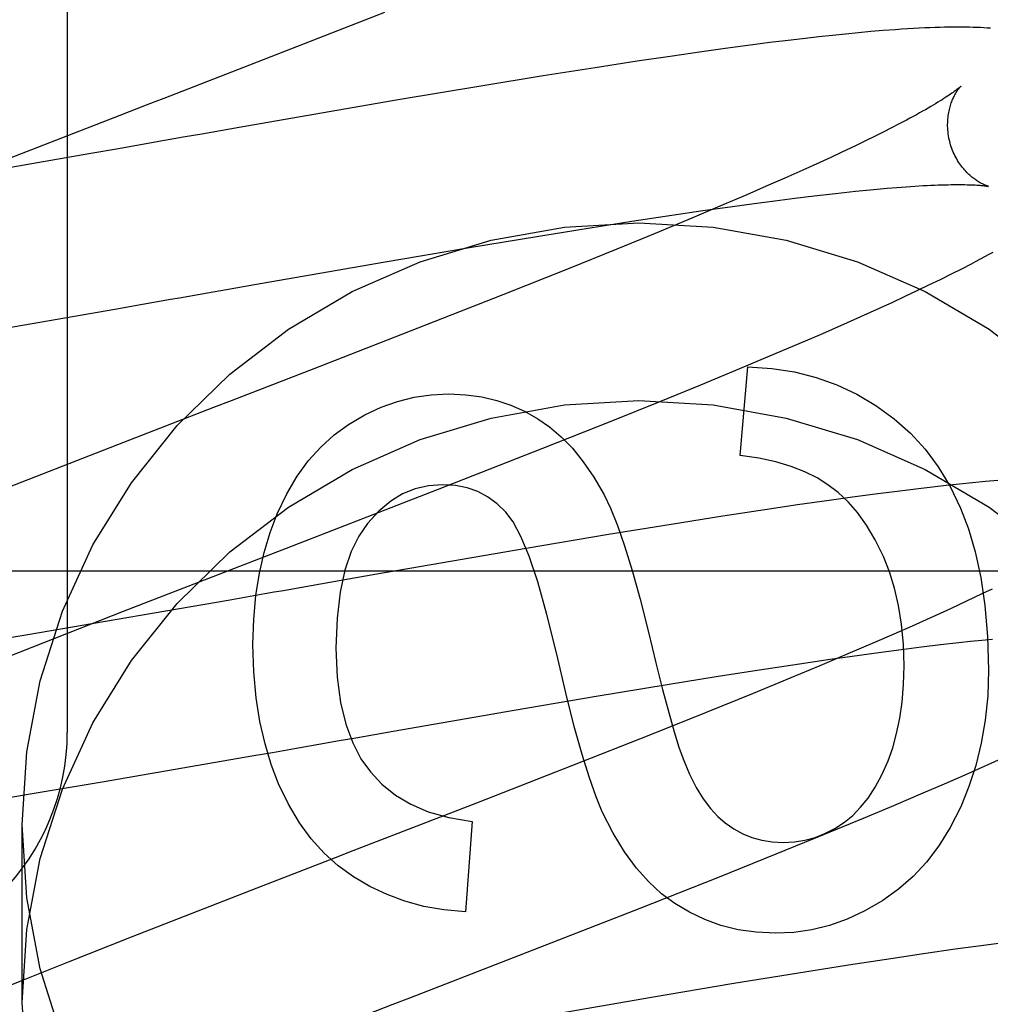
# Model space of a CAD drawing. Header units: inches. Extents: x 0 to 204, y 0 to 132.
# Tile 39 of 118: x 100.875 to 100.998, y 49.123 to 49.247. Entities that reach past the tile are written whole.
import ezdxf

# ---------------------------------------------------------------- set-up
doc = ezdxf.new("R2010")
doc.units = ezdxf.units.IN
doc.header["$LTSCALE"] = 11.243375
doc.header["$MEASUREMENT"] = 0
doc.linetypes.add('HIDDEN', pattern=[0.2, 0.1, -0.1])
doc.layers.add('DEFAULT_2', color=8, linetype='HIDDEN')

msp = doc.modelspace()

# ---------------------------------------------------------------- linework, layer by layer
at = {"layer": 'DEFAULT_2', "color": 8, "linetype": 'HIDDEN'}
for p, q in [((100.8812111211, 49.7619261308), (100.8812111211, 49.1571222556)), ((100.9035289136, 49.2412410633), (100.9213967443, 49.24820493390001)), ((100.9745765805, 49.2448986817), (100.972809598, 49.2446905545)), ((100.9763091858, 49.2450946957), (100.9745765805, 49.2448986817)), ((100.9780078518, 49.2452783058), (100.9763091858, 49.2450946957)), ((100.9796725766, 49.2454491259), (100.9780078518, 49.2452783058)), ((100.9812998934, 49.24560639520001), (100.9796725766, 49.2454491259)), ((100.9828851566, 49.2457492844), (100.9812998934, 49.24560639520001)), ((100.9844378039, 49.2458781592), (100.9828851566, 49.2457492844)), ((100.964431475, 49.2436113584), (100.9614916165, 49.2432033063)), ((100.9672998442, 49.24399603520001), (100.964431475, 49.2436113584)), ((100.9700935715, 49.2443561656), (100.9672998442, 49.24399603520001)), ((100.972809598, 49.2446905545), (100.9700935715, 49.2443561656)), ((100.957465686, 49.2426247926), (100.9533250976, 49.2420092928)), ((100.9614916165, 49.2432033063), (100.957465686, 49.2426247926)), ((100.9480010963, 49.2411920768), (100.9414195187, 49.24014867)), ((100.9533250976, 49.2420092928), (100.9480010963, 49.2411920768)), ((100.9414195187, 49.24014867), (100.9335157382, 49.23885704)), ((100.9335157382, 49.23885704), (100.9230831, 49.237103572)), ((100.9230831, 49.237103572), (100.9029663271, 49.233625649)), ((100.870755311, 49.2285428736), (100.8879129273, 49.2352006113)), ((100.9029663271, 49.233625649), (100.8994123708, 49.2330039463)), ((100.9864481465, 49.2340757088), (100.9854714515, 49.2335711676)), ((100.9873664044, 49.234559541), (100.9864481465, 49.2340757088)), ((100.9833480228, 49.2325039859), (100.9822039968, 49.2319431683)), ((100.9844375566, 49.2330469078), (100.9833480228, 49.2325039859)), ((100.9854714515, 49.2335711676), (100.9844375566, 49.2330469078)), ((100.8923434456, 49.2317652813), (100.8911724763, 49.2315600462)), ((100.8842063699, 49.2303405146), (100.869680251, 49.22782093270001)), ((100.8876755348, 49.2309474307), (100.8842063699, 49.2303405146)), ((100.9791123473, 49.23046699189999), (100.9777862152, 49.22984857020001)), ((100.980387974, 49.231069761), (100.9791123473, 49.23046699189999)), ((100.9764107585, 49.22921506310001), (100.9742577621, 49.2282377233)), ((100.9777862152, 49.22984857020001), (100.9764107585, 49.22921506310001)), ((100.9742577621, 49.2282377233), (100.9720009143, 49.22722955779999)), ((100.9696444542, 49.226192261), (100.9671927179, 49.2251274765)), ((100.9720009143, 49.22722955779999), (100.9696444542, 49.226192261)), ((100.9861605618, 49.2260463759), (100.9873266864, 49.22613333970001)), ((100.9873266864, 49.22613333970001), (100.9884340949, 49.226207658)), ((100.9671927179, 49.2251274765), (100.9637832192, 49.22366778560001)), ((100.9732556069, 49.2246924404), (100.9756860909, 49.2249881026)), ((100.9756860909, 49.2249881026), (100.9780108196, 49.2252564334)), ((100.9780108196, 49.2252564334), (100.9794995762, 49.2254198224)), ((100.9794995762, 49.2254198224), (100.9809379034, 49.225570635)), ((100.9809379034, 49.225570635), (100.9823244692, 49.2257087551)), ((100.9823244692, 49.2257087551), (100.9836579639, 49.2258341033)), ((100.9836579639, 49.2258341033), (100.9849371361, 49.2259466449)), ((100.9849371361, 49.2259466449), (100.9861605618, 49.2260463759)), ((100.9637832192, 49.22366778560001), (100.9602228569, 49.2221657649)), ((100.9616122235, 49.2231146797), (100.9653748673, 49.2236490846)), ((100.9653748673, 49.2236490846), (100.9680953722, 49.2240220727)), ((100.9680953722, 49.2240220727), (100.9707238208, 49.2243701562)), ((100.9707238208, 49.2243701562), (100.9732556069, 49.2246924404)), ((100.9526351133, 49.2217694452), (100.9577051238, 49.2225401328)), ((100.9577051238, 49.2225401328), (100.9616122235, 49.2231146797)), ((100.9473780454, 49.2209452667), (100.9526351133, 49.2217694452)), ((100.9602228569, 49.2221657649), (100.955576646, 49.2202341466)), ((100.9318573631, 49.218401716), (100.940854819, 49.21989361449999)), ((100.940854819, 49.21989361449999), (100.9473780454, 49.2209452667)), ((100.955576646, 49.2202341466), (100.9507325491, 49.2182486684)), ((100.9214332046, 49.2166291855), (100.9318573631, 49.218401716)), ((100.9507325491, 49.2182486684), (100.9446892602, 49.21580457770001)), ((100.9048907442, 49.2137570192), (100.9214332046, 49.2166291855)), ((100.9943657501, 49.2157616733), (100.9955988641, 49.2163970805)), ((100.9446892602, 49.21580457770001), (100.9363043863, 49.21246069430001)), ((100.9916678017, 49.21441276), (100.9930539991, 49.2150993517)), ((100.9930539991, 49.2150993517), (100.9943657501, 49.2157616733)), ((100.9025198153, 49.2133420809), (100.9048907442, 49.2137570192)), ((100.9887241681, 49.2129928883), (100.9902192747, 49.2137081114)), ((100.9902192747, 49.2137081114), (100.9916678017, 49.21441276)), ((100.8977869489, 49.2125128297), (100.8989685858, 49.21271993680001)), ((100.9363043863, 49.21246069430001), (100.926531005, 49.2086139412)), ((100.9871975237, 49.2122737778), (100.9887241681, 49.2129928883)), ((100.887235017, 49.2106649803), (100.8907319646, 49.2112766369)), ((100.9840610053, 49.2108267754), (100.9856443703, 49.2115525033)), ((100.9856443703, 49.2115525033), (100.9871975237, 49.2122737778)), ((100.8692274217, 49.20755176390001), (100.887235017, 49.2106649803)), ((100.9816193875, 49.209724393), (100.9840610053, 49.2108267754)), ((100.9790906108, 49.2086013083), (100.9816193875, 49.209724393)), ((100.926531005, 49.2086139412), (100.9131636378, 49.2034097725)), ((100.9737954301, 49.2063002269), (100.9764801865, 49.2074591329)), ((100.9764801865, 49.2074591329), (100.9790906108, 49.2086013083)), ((100.9701047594, 49.2047295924), (100.9737954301, 49.2063002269)), ((100.9662919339, 49.2031302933), (100.9701047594, 49.2047295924)), ((100.9613677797, 49.2010941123), (100.9662919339, 49.2031302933)), ((100.9663310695, 49.1921313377), (100.9673133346, 49.20336597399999)), ((100.9562846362, 49.1990208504), (100.9613677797, 49.2010941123)), ((100.9500015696, 49.1964907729), (100.9562846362, 49.1990208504)), ((100.8997059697, 49.19820276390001), (100.8875616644, 49.1935024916)), ((100.941368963, 49.1930604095), (100.9500015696, 49.1964907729)), ((100.8875616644, 49.1935024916), (100.8727534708, 49.1877250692)), ((100.9280494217, 49.1878405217), (100.941368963, 49.1930604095)), ((100.99735461, 49.18883977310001), (100.9957380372, 49.1886852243)), ((100.9989311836, 49.1889801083), (100.99735461, 49.18883977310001)), ((100.9089587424, 49.1804410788), (100.9280494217, 49.1878405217)), ((100.9861917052, 49.1876036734), (100.983407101, 49.1872464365)), ((100.9888994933, 49.1879351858), (100.9861917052, 49.1876036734)), ((100.9906605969, 49.1881412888), (100.9888994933, 49.1879351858)), ((100.9923871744, 49.1883352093), (100.9906605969, 49.1881412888)), ((100.9940804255, 49.18851673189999), (100.9923871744, 49.1883352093)), ((100.9957380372, 49.1886852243), (100.9940804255, 49.18851673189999)), ((100.9776170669, 49.1864592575), (100.9736019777, 49.1858841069)), ((100.9805481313, 49.1868646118), (100.9776170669, 49.1864592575)), ((100.983407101, 49.1872464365), (100.9805481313, 49.1868646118)), ((100.9694718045, 49.1852717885), (100.9641599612, 49.1844582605)), ((100.9736019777, 49.1858841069), (100.9694718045, 49.1852717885)), ((100.9641599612, 49.1844582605), (100.9575909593, 49.1834187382)), ((100.9575909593, 49.1834187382), (100.9496999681, 49.1821310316)), ((100.9496999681, 49.1821310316), (100.9392795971, 49.1803814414)), ((100.9392795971, 49.1803814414), (100.9203590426, 49.1771143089)), ((101.0310111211, 49.177522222), (100.5310111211, 49.177522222)), ((100.916802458, 49.1764927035), (100.914436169, 49.1760784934)), ((100.9203590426, 49.1771143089), (100.916802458, 49.1764927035)), ((100.914436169, 49.1760784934), (100.9120753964, 49.1756649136)), ((100.9981978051, 49.1752508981), (100.9970139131, 49.1746778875)), ((100.9015593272, 49.17382252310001), (100.8857939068, 49.1710851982)), ((100.903877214, 49.17422822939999), (100.9015593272, 49.17382252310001)), ((100.9062071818, 49.1746363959), (100.903877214, 49.17422822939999)), ((100.9938284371, 49.1731740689), (100.9924671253, 49.1725456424)), ((100.9951405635, 49.1737874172), (100.9938284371, 49.1731740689)), ((100.8781431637, 49.16845658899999), (100.8883128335, 49.1724406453)), ((100.990335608, 49.1715759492), (100.9881003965, 49.1705754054)), ((100.9924671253, 49.1725456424), (100.990335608, 49.1715759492)), ((100.8857939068, 49.1710851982), (100.8762377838, 49.1694627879)), ((100.9881003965, 49.1705754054), (100.9857657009, 49.1695457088)), ((100.8762377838, 49.1694627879), (100.8692160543, 49.1683018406)), ((100.9857657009, 49.1695457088), (100.9833358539, 49.1684885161)), ((100.9969034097, 49.1687972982), (100.9982788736, 49.16893339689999)), ((100.870510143, 49.1654261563), (100.8781431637, 49.16845658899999)), ((100.9833358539, 49.1684885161), (100.9799555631, 49.16703888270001)), ((100.9841557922, 49.1672672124), (100.9867658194, 49.1676115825)), ((100.9867658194, 49.1676115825), (100.9892794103, 49.16793024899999)), ((100.9892794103, 49.16793024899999), (100.9916920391, 49.1682224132)), ((100.9916920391, 49.1682224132), (100.9939991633, 49.1684873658)), ((100.9939991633, 49.1684873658), (100.9954763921, 49.1686485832)), ((100.9954763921, 49.1686485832), (100.9969034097, 49.1687972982)), ((100.9738340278, 49.16579941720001), (100.9777160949, 49.1663687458)), ((100.9799555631, 49.16703888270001), (100.9764243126, 49.16554682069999)), ((100.9777160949, 49.1663687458), (100.9814538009, 49.1668980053)), ((100.9814538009, 49.1668980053), (100.9841557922, 49.1672672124)), ((100.9687952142, 49.1650352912), (100.9738340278, 49.16579941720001)), ((100.9764243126, 49.16554682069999), (100.9727528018, 49.1640159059)), ((100.957082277, 49.16317373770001), (100.963569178, 49.16421767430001)), ((100.963569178, 49.16421767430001), (100.9687952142, 49.1650352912)), ((100.9727528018, 49.1640159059), (100.9679824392, 49.162052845)), ((100.9481313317, 49.1616917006), (100.957082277, 49.16317373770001)), ((100.9377556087, 49.1599293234), (100.9481313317, 49.1616917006)), ((100.9679824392, 49.162052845), (100.96202037, 49.1596333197)), ((100.9224590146, 49.1572766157), (100.9377556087, 49.1599293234)), ((100.96202037, 49.1596333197), (100.9547857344, 49.1567374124)), ((100.9153735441, 49.1560364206), (100.9177330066, 49.1564497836)), ((100.9177330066, 49.1564497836), (100.9200953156, 49.1568633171)), ((100.9200953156, 49.1568633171), (100.9224590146, 49.1572766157)), ((100.9547857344, 49.1567374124), (100.9451373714, 49.15292644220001)), ((100.8856067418, 49.1508608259), (100.9048299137, 49.15418924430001)), ((100.9048299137, 49.15418924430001), (100.9071587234, 49.1545968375)), ((100.9071587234, 49.1545968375), (100.9094968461, 49.1550064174)), ((100.9973201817, 49.1528929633), (100.9997762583, 49.15400122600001)), ((100.9451373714, 49.15292644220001), (100.9329949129, 49.1481866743)), ((100.9947826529, 49.1517666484), (100.9973201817, 49.1528929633)), ((100.9921684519, 49.1506234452), (100.9947826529, 49.1517666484)), ((100.8760244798, 49.1492498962), (100.8856067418, 49.1508608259)), ((100.9894782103, 49.14946275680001), (100.9921684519, 49.1506234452)), ((100.8699387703, 49.1482562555), (100.8760244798, 49.1492498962)), ((100.9857784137, 49.1478889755), (100.9894782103, 49.14946275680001)), ((100.9329949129, 49.1481866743), (100.91734785, 49.1421271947)), ((100.9819570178, 49.1462867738), (100.9857784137, 49.1478889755)), ((100.8755111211, 49.1229448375), (100.8755111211, 49.1454368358)), ((100.9324429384, 49.1458420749), (100.9315834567, 49.1344233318)), ((100.9770219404, 49.14424687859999), (100.9819570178, 49.1462867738)), ((100.9708917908, 49.1417505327), (100.9770219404, 49.14424687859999)), ((100.9634946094, 49.13878192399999), (100.9708917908, 49.1417505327)), ((100.953680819, 49.1348986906), (100.9634946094, 49.13878192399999)), ((100.9052030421, 49.137428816), (100.8893129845, 49.1312360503)), ((100.9368883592, 49.1283479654), (100.953680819, 49.1348986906)), ((100.8893129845, 49.1312360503), (100.8813282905, 49.1280801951)), ((100.9993420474, 49.1304741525), (100.9964784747, 49.1300924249)), ((100.9895182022, 49.129111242), (100.9853786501, 49.12849810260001)), ((100.9935416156, 49.1296868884), (100.9895182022, 49.129111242)), ((100.9964784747, 49.1300924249), (100.9935416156, 49.1296868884)), ((100.8813282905, 49.1280801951), (100.8756256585, 49.1257961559)), ((100.9245276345, 49.1235641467), (100.9368883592, 49.1283479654)), ((100.9853786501, 49.12849810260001), (100.9800538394, 49.1276831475)), ((100.9734677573, 49.1266414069), (100.9655546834, 49.1253504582)), ((100.9800538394, 49.1276831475), (100.9734677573, 49.1266414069)), ((100.8756256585, 49.1257961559), (100.8710845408, 49.1239526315)), ((100.9655546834, 49.1253504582), (100.955103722, 49.12359596)), ((100.955103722, 49.12359596), (100.9361255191, 49.1203189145))]:
    msp.add_line(p, q, dxfattribs=at)
for points in [[(100.9980090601, 49.2461803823), (100.9975928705, 49.24620916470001), (100.9971659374, 49.2462345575), (100.996727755, 49.2462565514), (100.9962778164, 49.2462751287), (100.9958157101, 49.24629026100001), (100.9953410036, 49.2463019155), (100.9948533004, 49.246310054), (100.9943524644, 49.246314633), (100.9938373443, 49.2463156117), (100.9933075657, 49.24631293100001), (100.9927604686, 49.2463064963), (100.9921938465, 49.24629616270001), (100.9916051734, 49.2462817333), (100.990991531, 49.2462629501), (100.9903509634, 49.24623954), (100.9896788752, 49.2462110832), (100.9889795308, 49.2461775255), (100.9882541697, 49.2461387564), (100.987508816, 49.246095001), (100.9867491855, 49.24604659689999), (100.9859802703, 49.2459939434), (100.9844378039, 49.2458781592)], [(100.8879129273, 49.2352006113), (100.8912307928, 49.2364833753), (100.8923414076, 49.2369127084), (100.8934540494, 49.2373428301), (100.9035289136, 49.2412410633)], [(100.9942427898, 49.2388338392), (100.994233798, 49.23882519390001), (100.994217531, 49.2388099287), (100.9941933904, 49.2387878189), (100.9941608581, 49.2387587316), (100.9941193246, 49.2387224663), (100.9940683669, 49.23867899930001), (100.994007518, 49.238628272), (100.9939363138, 49.2385702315), (100.9938542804, 49.2385048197), (100.9937610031, 49.2384320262), (100.9936560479, 49.2383518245), (100.9935390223, 49.23826421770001), (100.9934095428, 49.23816921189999), (100.9932671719, 49.23806677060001), (100.9931114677, 49.2379568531), (100.9929420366, 49.23783945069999), (100.9927583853, 49.23771448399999), (100.9925603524, 49.2375820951), (100.9923476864, 49.2374423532), (100.9921202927, 49.2372954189), (100.9918780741, 49.237141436), (100.9916209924, 49.2369805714), (100.9913490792, 49.23681302), (100.9910622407, 49.236638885), (100.9907604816, 49.2364583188), (100.9904436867, 49.2362713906), (100.990111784, 49.2360781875), (100.9897647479, 49.2358788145), (100.989402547, 49.23567336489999), (100.9890252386, 49.2354619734), (100.9886328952, 49.23524477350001), (100.9882255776, 49.2350218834), (100.9878034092, 49.2347934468), (100.9873664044, 49.234559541)], [(100.9929015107, 49.2316385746), (100.9928455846, 49.2318499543), (100.9927884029, 49.232092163), (100.9927382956, 49.2323351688), (100.9926953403, 49.2325781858), (100.9926595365, 49.2328205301), (100.9926307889, 49.2330618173), (100.9926089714, 49.2333016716), (100.9925939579, 49.2335394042), (100.9925855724, 49.2337743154), (100.9925835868, 49.2340061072), (100.9925877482, 49.234234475), (100.9925977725, 49.2344588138), (100.9926133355, 49.2346785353), (100.9926341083, 49.234893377), (100.9926597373, 49.2351029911), (100.9926898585, 49.2353071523), (100.9927240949, 49.2355056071), (100.9927620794, 49.2356981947), (100.9928034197, 49.235884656), (100.9928478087, 49.2360651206), (100.9928949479, 49.2362397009), (100.9929444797, 49.23640825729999), (100.9929960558, 49.2365706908), (100.9930493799, 49.2367270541), (100.9931041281, 49.2368772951), (100.993160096, 49.2370216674), (100.9932171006, 49.2371604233), (100.9932748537, 49.2372935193), (100.9933331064, 49.2374209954), (100.9933916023, 49.2375428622), (100.9934500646, 49.2376590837), (100.9935083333, 49.2377698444), (100.9935662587, 49.2378753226), (100.9936235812, 49.2379754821), (100.9936800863, 49.2380703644), (100.9937354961, 49.2381599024), (100.9937895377, 49.23824404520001), (100.9938419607, 49.2383227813), (100.9938924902, 49.23839606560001), (100.9939409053, 49.2384639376), (100.9939870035, 49.23852646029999), (100.9940304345, 49.23858349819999), (100.9940708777, 49.2386349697), (100.9941079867, 49.2386807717), (100.994141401, 49.238720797), (100.9941707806, 49.2387549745), (100.9941957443, 49.2387831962), (100.9942159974, 49.2388054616), (100.99423124, 49.2388217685), (100.9942410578, 49.2388319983), (100.9942450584, 49.2388360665)], [(100.8958697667, 49.232383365), (100.8946922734, 49.2321769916), (100.8923434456, 49.2317652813)], [(100.8994123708, 49.2330039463), (100.8982299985, 49.2327968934), (100.8958697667, 49.232383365)], [(100.8911724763, 49.2315600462), (100.888838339, 49.23115107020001), (100.8876755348, 49.2309474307)], [(100.9822039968, 49.2319431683), (100.9810064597, 49.23136507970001), (100.980387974, 49.231069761)], [(100.9977453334, 49.2261726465), (100.9977533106, 49.2261708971), (100.9977647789, 49.2261682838), (100.9977674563, 49.2261676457), (100.9977616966, 49.226169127), (100.9977478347, 49.2261728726), (100.9977262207, 49.2261790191), (100.9976972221, 49.2261876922), (100.9976610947, 49.2261990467), (100.9976180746, 49.226213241), (100.997568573, 49.22623037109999), (100.9975129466, 49.2262505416), (100.9974515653, 49.2262738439), (100.9973847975, 49.2263003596), (100.9973129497, 49.2263301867), (100.9972363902, 49.2263633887), (100.9971552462, 49.2264001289), (100.997069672, 49.226440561), (100.9969799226, 49.22648479), (100.9968862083, 49.2265329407), (100.9967887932, 49.2265851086), (100.9966879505, 49.22664138), (100.9965838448, 49.2267019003), (100.9964767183, 49.2267667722), (100.9963666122, 49.2268362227), (100.996253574, 49.2269104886), (100.9961378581, 49.226989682), (100.9960196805, 49.2270739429), (100.9958992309, 49.2271634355), (100.9957767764, 49.2272582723), (100.9956523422, 49.227358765), (100.9955259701, 49.2274652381), (100.9953979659, 49.2275778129), (100.9952685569, 49.2276966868), (100.9951380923, 49.22782195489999), (100.9950069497, 49.2279536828), (100.9948753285, 49.2280921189), (100.9947434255, 49.2282375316), (100.9946117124, 49.2283898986), (100.9944805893, 49.2285492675), (100.9943505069, 49.2287156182), (100.9942218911, 49.22888894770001), (100.9940952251, 49.2290691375), (100.9939709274, 49.2292561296), (100.9938495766, 49.2294495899), (100.9937317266, 49.2296491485), (100.9936177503, 49.22985467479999), (100.9935079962, 49.2300660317), (100.9934029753, 49.2302827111), (100.9933031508, 49.2305041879), (100.9932088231, 49.2307302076), (100.9931202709, 49.23096049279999), (100.9930378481, 49.2311944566), (100.9929618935, 49.2314313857), (100.9929015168, 49.23163855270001)], [(100.9884340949, 49.226207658), (100.9894813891, 49.22626953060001), (100.9899820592, 49.226295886), (100.9904671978, 49.2263192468), (100.9909367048, 49.226339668), (100.9913904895, 49.2263572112), (100.9918284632, 49.22637194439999), (100.992250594, 49.226383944), (100.9926567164, 49.22639328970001), (100.9930467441, 49.2264000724), (100.9934205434, 49.2264043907), (100.9937779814, 49.2264063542), (100.994119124, 49.2264060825), (100.9944439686, 49.2264037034), (100.9947526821, 49.2263993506), (100.9950454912, 49.2263931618), (100.9953222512, 49.22638529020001), (100.9955831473, 49.2263758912), (100.9958275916, 49.22636516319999), (100.9960552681, 49.2263533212), (100.9962660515, 49.22634059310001), (100.9964595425, 49.2263272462), (100.9966367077, 49.2263134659), (100.9967980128, 49.226299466), (100.9969444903, 49.2262854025), (100.997076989, 49.2262714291), (100.9971961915, 49.2262577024), (100.9973028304, 49.2262443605), (100.9973973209, 49.22623157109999), (100.9974801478, 49.2262194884), (100.9975517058, 49.2262082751), (100.997612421, 49.2261980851), (100.9976626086, 49.22618908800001), (100.9977025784, 49.2261814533), (100.9977327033, 49.226175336), (100.9977453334, 49.2261726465)], [(100.8755111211, 49.1454368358), (100.876094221, 49.1546816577), (100.8777776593, 49.16366168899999), (100.8805856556, 49.1724392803), (100.8844455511, 49.18082738), (100.8893234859, 49.1886938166), (100.8951272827, 49.1959363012), (100.9017916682, 49.2024344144), (100.9092020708, 49.2081103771), (100.9172655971, 49.2128625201), (100.9258519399, 49.2166420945), (100.9348459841, 49.2193720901), (100.94410926, 49.22103562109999), (100.9535111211, 49.22158481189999), (100.9629129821, 49.22103562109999), (100.972176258, 49.2193720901), (100.9811703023, 49.2166420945), (100.989756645, 49.2128625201), (100.9978201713, 49.2081103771), (101.005230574, 49.2024344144)], [(100.9955988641, 49.2163970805), (100.9961865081, 49.21670477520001), (100.9967553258, 49.2170059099), (100.9973056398, 49.2173005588), (100.9978377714, 49.21758879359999), (100.9983521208, 49.2178707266)], [(100.8942509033, 49.21189304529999), (100.895427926, 49.2120993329), (100.8977869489, 49.2125128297)], [(100.8989685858, 49.21271993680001), (100.901335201, 49.2131346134), (100.9025198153, 49.2133420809)], [(100.8907319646, 49.2112766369), (100.8919027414, 49.2114816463), (100.8942509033, 49.21189304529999)], [(100.9131636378, 49.2034097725), (100.9019416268, 49.1990670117), (100.8997059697, 49.19820276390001)], [(100.9673133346, 49.20336597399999), (100.9703462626, 49.2031612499), (100.9732306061, 49.20271226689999), (100.9759514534, 49.2020202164), (100.9785535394, 49.2010815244), (100.9810815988, 49.1998926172), (100.9835207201, 49.1984546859)], [(100.8755111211, 49.1229448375), (100.876094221, 49.1321896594), (100.8777776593, 49.1411696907), (100.8805856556, 49.1499472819), (100.8844455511, 49.1583353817), (100.8893234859, 49.16620181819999), (100.8951272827, 49.1734443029), (100.9017916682, 49.179942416), (100.9092020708, 49.1856183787), (100.9172655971, 49.1903705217), (100.9258519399, 49.1941500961), (100.9348459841, 49.1968800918), (100.94410926, 49.19854362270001), (100.9535111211, 49.1990928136), (100.9629129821, 49.19854362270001), (100.972176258, 49.1968800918), (100.9811703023, 49.1941500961), (100.989756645, 49.1903705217), (100.9978201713, 49.1856183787), (101.005230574, 49.179942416)], [(100.9167880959, 49.1960604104), (100.9188423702, 49.197269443), (100.9209095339, 49.198246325), (100.9229777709, 49.19898507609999), (100.9250825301, 49.1995036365), (100.9272592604, 49.19981994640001), (100.9294961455, 49.1999280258)], [(100.9294961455, 49.1999280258), (100.9316365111, 49.199826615), (100.9336572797, 49.1995565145), (100.9355468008, 49.1991172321), (100.9373400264, 49.1985102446), (100.9390719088, 49.1977370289), (100.9407307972, 49.1967970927)], [(100.9835207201, 49.1984546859), (100.9858060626, 49.1967946), (100.9878793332, 49.1949529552), (100.9897310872, 49.192946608), (100.9913896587, 49.1907249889), (100.9928833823, 49.1882375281), (100.9942028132, 49.18550108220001)], [(100.9407307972, 49.1967970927), (100.9422177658, 49.19576888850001), (100.9436743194, 49.1945194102), (100.9451056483, 49.1930569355), (100.9464961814, 49.19135663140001), (100.9478303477, 49.1893936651), (100.9491133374, 49.1871763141)], [(100.9077787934, 49.1847579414), (100.9089788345, 49.1872829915), (100.9102963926, 49.1895331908), (100.9117285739, 49.19149135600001), (100.9132840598, 49.19320903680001), (100.9149715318, 49.1947377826), (100.9167880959, 49.1960604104)], [(100.9774429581, 49.1884478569), (100.9760657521, 49.1893053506), (100.9745072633, 49.1900715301), (100.9727755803, 49.1907521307), (100.970846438, 49.1913299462), (100.9686955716, 49.19178777), (100.9663310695, 49.1921313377)], [(100.9286980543, 49.1884478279), (100.9269124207, 49.1883149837), (100.9252216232, 49.1879243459), (100.9236396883, 49.1872913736), (100.922124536, 49.1863696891), (100.9206340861, 49.1851129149), (100.9191823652, 49.18353651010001)], [(100.9366942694, 49.1849623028), (100.9355746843, 49.1860388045), (100.9343860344, 49.1869114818), (100.9331434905, 49.1875750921), (100.9318015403, 49.1880453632), (100.9303146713, 49.1883380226), (100.9286980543, 49.1884478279)], [(100.984452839, 49.1793667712), (100.9834229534, 49.1814767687), (100.9823353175, 49.1833353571), (100.9811877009, 49.1849305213), (100.979986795, 49.1862983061), (100.9787392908, 49.1874747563), (100.9774429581, 49.1884478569)], [(100.9491133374, 49.1871763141), (100.9499377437, 49.1854655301), (100.9508070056, 49.1833013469), (100.9517209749, 49.1807040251), (100.9526800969, 49.1776127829), (100.9536848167, 49.1739668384), (100.9547349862, 49.1697864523)], [(100.9942028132, 49.18550108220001), (100.9952082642, 49.1828770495), (100.9960604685, 49.1799491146), (100.996770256, 49.1767299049), (100.9973051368, 49.1731815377), (100.9976326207, 49.16926612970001), (100.997763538, 49.1649963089)], [(100.9046939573, 49.1682500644), (100.9048002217, 49.171428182), (100.9050757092, 49.1744271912), (100.9055261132, 49.1772392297), (100.9061343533, 49.1798878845), (100.9068833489, 49.1823967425), (100.9077787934, 49.1847579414)], [(100.9431250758, 49.1670221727), (100.9418923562, 49.1720210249), (100.9407258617, 49.1761647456), (100.9396273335, 49.1794049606), (100.9385915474, 49.18188679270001), (100.9376132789, 49.18375536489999), (100.9366942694, 49.1849623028)], [(100.9191823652, 49.18353651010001), (100.9180803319, 49.1819598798), (100.9171366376, 49.1799884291), (100.9163358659, 49.1776468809), (100.9157242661, 49.17486106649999), (100.9153480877, 49.171556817), (100.9151919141, 49.1677588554)], [(100.8883128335, 49.1724406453), (100.9067314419, 49.179580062), (100.9089587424, 49.1804410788)], [(100.9870814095, 49.16554880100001), (100.986992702, 49.1682569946), (100.9867588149, 49.1707965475), (100.9863746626, 49.17316130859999), (100.9858555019, 49.1753697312), (100.9852165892, 49.1774402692), (100.984452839, 49.1793667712)], [(100.9120753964, 49.1756649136), (100.9108975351, 49.1754584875), (100.9097216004, 49.17525237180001), (100.9085477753, 49.1750466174), (100.9073762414, 49.1748412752), (100.9062071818, 49.1746363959)], [(100.9970139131, 49.1746778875), (100.9957778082, 49.1740882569), (100.9951405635, 49.1737874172)], [(100.9547349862, 49.1697864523), (100.955672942, 49.1659165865), (100.956527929, 49.1625272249), (100.9573004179, 49.1596186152), (100.9579889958, 49.1571900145), (100.9585922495, 49.1552406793), (100.95911065, 49.1537708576)], [(100.9079477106, 49.1506306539), (100.9070161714, 49.1530538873), (100.9062318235, 49.1556738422), (100.905586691, 49.1584824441), (100.9051047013, 49.1615039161), (100.904809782, 49.164762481), (100.9046939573, 49.1682500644)], [(100.9151919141, 49.1677588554), (100.9153621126, 49.1641233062), (100.9157735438, 49.1609204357), (100.916442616, 49.1581700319), (100.9173201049, 49.1558127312), (100.9183567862, 49.1537891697), (100.919569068, 49.1521191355)], [(100.9488874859, 49.1470937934), (100.9481067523, 49.1489588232), (100.9472578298, 49.1513794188), (100.9463441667, 49.1543302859), (100.9453554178, 49.1578873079), (100.944281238, 49.1621263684), (100.9431250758, 49.1670221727)], [(100.9850450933, 49.1535200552), (100.985635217, 49.1551852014), (100.9861296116, 49.156981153), (100.9865325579, 49.1589031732), (100.9868312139, 49.16096547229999), (100.9870127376, 49.1631822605), (100.9870814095, 49.16554880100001)], [(100.997763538, 49.1649963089), (100.9976482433, 49.1617565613), (100.9973400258, 49.1586685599), (100.9968350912, 49.1557409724), (100.9961448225, 49.152947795), (100.9952806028, 49.1502630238), (100.9942386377, 49.1476953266)], [(100.9094968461, 49.1550064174), (100.9106689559, 49.15521182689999), (100.9118428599, 49.1554175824), (100.9130183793, 49.15562363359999), (100.9141953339, 49.15582992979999), (100.9153735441, 49.1560364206)], [(100.95911065, 49.1537708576), (100.9599328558, 49.1518461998), (100.9607845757, 49.150161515), (100.961668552, 49.1487258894), (100.962576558, 49.1475120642), (100.9635003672, 49.1464927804), (100.9644427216, 49.1456771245)], [(100.9795302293, 49.1457807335), (100.9805753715, 49.1466287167), (100.9815733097, 49.1476444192), (100.9825270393, 49.1488193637), (100.9834275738, 49.1501789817), (100.9842659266, 49.1517487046), (100.9850450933, 49.1535200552)], [(100.919569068, 49.1521191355), (100.9210212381, 49.1505574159), (100.9227242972, 49.14919593), (100.9246534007, 49.1480290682), (100.9268830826, 49.1470736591), (100.9294878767, 49.1463465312), (100.9324429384, 49.1458420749)], [(100.9174161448, 49.1388649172), (100.9154953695, 49.1402593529), (100.9137151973, 49.1418628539), (100.9120789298, 49.143658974), (100.910576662, 49.1456970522), (100.9091984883, 49.1480264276), (100.9079477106, 49.1506306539)], [(100.9942386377, 49.1476953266), (100.9929231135, 49.14509748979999), (100.991480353, 49.1427672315), (100.9899147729, 49.14072111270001), (100.9882131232, 49.1389094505), (100.9863621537, 49.13728256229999), (100.9843662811, 49.135857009)], [(100.9580574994, 49.135487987), (100.9564045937, 49.1367145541), (100.9547968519, 49.13820883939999), (100.9532299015, 49.13995642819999), (100.9517168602, 49.1420005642), (100.9502708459, 49.1443844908), (100.9488874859, 49.1470937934)], [(101.005230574, 49.0884392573), (100.9978201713, 49.0827632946), (100.989756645, 49.0780111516), (100.9811703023, 49.0742315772), (100.972176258, 49.07150158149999), (100.9629129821, 49.0698380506), (100.9535111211, 49.0692888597), (100.94410926, 49.0698380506), (100.9348459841, 49.07150158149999), (100.9258519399, 49.0742315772), (100.9172655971, 49.0780111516), (100.9092020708, 49.0827632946), (100.9017916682, 49.0884392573), (100.8951272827, 49.0949373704), (100.8893234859, 49.1021798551), (100.8844455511, 49.1100462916), (100.8805856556, 49.1184343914), (100.8777776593, 49.1272119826), (100.876094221, 49.1361920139), (100.8755111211, 49.1454368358)], [(100.9644427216, 49.1456771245), (100.9655235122, 49.1449266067), (100.966653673, 49.144312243), (100.9678252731, 49.14383491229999), (100.9690621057, 49.1434919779), (100.970387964, 49.1432808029), (100.971794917, 49.1432022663)], [(100.971794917, 49.1432022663), (100.9731898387, 49.14327612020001), (100.9745332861, 49.1434879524), (100.9758166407, 49.14383365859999), (100.977065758, 49.1443255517), (100.9783064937, 49.1449759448), (100.9795302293, 49.1457807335)], [(100.91734785, 49.1421271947), (100.9151212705, 49.1412664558), (100.9052030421, 49.137428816)], [(100.9315834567, 49.1344233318), (100.9288684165, 49.1346723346), (100.9263094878, 49.1351184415), (100.9239203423, 49.1357622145), (100.9216599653, 49.1366019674), (100.9194873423, 49.13763601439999), (100.9174161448, 49.1388649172)], [(100.9708126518, 49.1317220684), (100.9683749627, 49.1318446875), (100.9660709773, 49.1321716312), (100.9639091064, 49.1327050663), (100.9618641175, 49.1334384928), (100.9599107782, 49.1343654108), (100.9580574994, 49.135487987)], [(100.9843662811, 49.135857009), (100.9821114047, 49.1345527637), (100.9798641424, 49.1335025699), (100.9776331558, 49.1327139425), (100.9753924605, 49.1321643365), (100.973116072, 49.1318312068), (100.9708126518, 49.1317220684)], [(101.005230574, 49.0659472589), (100.9978201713, 49.0602712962), (100.989756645, 49.0555191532), (100.9811703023, 49.0517395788), (100.972176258, 49.0490095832), (100.9629129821, 49.04734605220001), (100.9535111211, 49.0467968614), (100.94410926, 49.04734605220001), (100.9348459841, 49.0490095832), (100.9258519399, 49.0517395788), (100.9172655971, 49.0555191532), (100.9092020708, 49.0602712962), (100.9017916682, 49.0659472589), (100.8951272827, 49.0724453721), (100.8893234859, 49.0796878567), (100.8844455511, 49.0875542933), (100.8805856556, 49.095942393), (100.8777776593, 49.1047199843), (100.876094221, 49.1137000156), (100.8755111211, 49.1229448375)], [(100.9028255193, 49.1151512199), (100.9222982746, 49.1227023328), (100.9245276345, 49.1235641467)]]:
    msp.add_lwpolyline(points, dxfattribs=at)
msp.add_arc((100.852417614, 49.1571161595), 0.0287935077, 269.992150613, 0.0121305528, dxfattribs=at)

doc.saveas('drawing.dxf')
